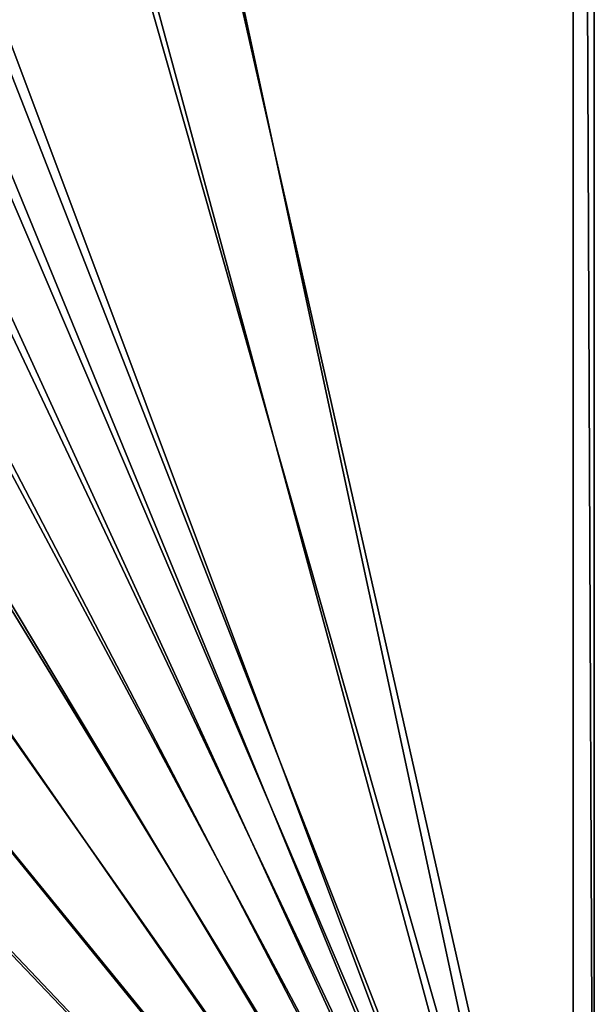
# Model space of a CAD drawing. Header units: metres. Extents: x 0 to 1400, y 0 to 700.
# Tile 28 of 40: x 1319 to 1400, y 79 to 218. Entities that reach past the tile are written whole.
import ezdxf

# ---------------------------------------------------------------- set-up
doc = ezdxf.new("R2010")
doc.units = ezdxf.units.M

msp = doc.modelspace()

# ---------------------------------------------------------------- linework, layer by layer
at = {"layer": 'None'}
for points in [[(1400, 700), (1320.77356, 350.000031), (1400, 0)], [(1397, 697, -40), (1400, 700, -40), (1400, 0, -40)], [(1400, 700), (1400, 0), (1400, 700, -40)], [(1400, 0), (1400, 0, -40), (1400, 700, -40)], [(1397, 3, -3), (1322.505493, 350.000031, -3), (1397, 697, -3)], [(1397, 697, -40), (1397, 3, -40), (1397, 697, -3)], [(1397, 3, -40), (1397, 3, -3), (1397, 697, -3)], [(1397, 3, -40), (1397, 697, -40), (1400, 0, -40)], [(1320.77356, 350.000031), (1319.30896, 283.60321), (1400, 0)], [(1321.041382, 283.573212, -3), (1322.505493, 350.000031, -3), (1397, 3, -3)], [(1318.455688, 283.687256, -3.340742), (1321.041382, 283.573212, -3), (1314.073364, 217.503326, -3.340743)], [(1321.041382, 283.573212, -3), (1316.651489, 217.275452, -3), (1314.073364, 217.503326, -3.340743)], [(1319.30896, 283.60321), (1316.723267, 283.717316, -0.340742), (1314.917969, 217.335556)], [(1400, 0), (1319.30896, 283.60321), (1314.917969, 217.335556)], [(1316.651489, 217.275452, -3), (1321.041382, 283.573212, -3), (1397, 3, -3)], [(1314.917969, 217.335556), (1313.020386, 203.671661), (1400, 0)], [(1314.718384, 203.351395, -3), (1316.651489, 217.275452, -3), (1397, 3, -3)], [(1313.020386, 203.671661), (1309.772949, 190.264648), (1400, 0)], [(1311.40918, 189.689056, -3), (1314.718384, 203.351395, -3), (1397, 3, -3)], [(1400, 0), (1309.772949, 190.264648), (1305.212891, 177.244965)], [(1397, 3, -3), (1306.762451, 176.42186, -3), (1311.40918, 189.689056, -3)], [(1305.212891, 177.244965), (1299.398315, 164.735367), (1400, 0)], [(1300.83667, 163.67424, -3), (1306.762451, 176.42186, -3), (1397, 3, -3)], [(1299.398315, 164.735367), (1292.405518, 152.84436), (1400, 0)], [(1293.710938, 151.556061, -3), (1300.83667, 163.67424, -3), (1397, 3, -3)], [(1400, 0), (1292.405518, 152.84436), (1284.326416, 141.661041)], [(1397, 3, -3), (1285.476074, 140.162231, -3), (1293.710938, 151.556061, -3)], [(1284.326416, 141.661041), (1275.257202, 131.265854), (1400, 0)], [(1276.232666, 129.569687, -3), (1285.476074, 140.162231, -3), (1397, 3, -3)], [(1275.257202, 131.265854), (1265.30127, 121.714279), (1400, 0)], [(1266.08606, 119.83873, -3), (1276.232666, 129.569687, -3), (1397, 3, -3)], [(1400, 0), (1265.30127, 121.714279), (1254.563599, 113.052971)], [(1397, 3, -3), (1255.141846, 111.013794, -3), (1266.08606, 119.83873, -3)], [(1254.563599, 113.052971), (1243.144287, 105.310074), (1400, 0)], [(1243.503662, 103.125969, -3), (1255.141846, 111.013794, -3), (1397, 3, -3)], [(1243.144287, 105.310074), (1231.141235, 98.504768), (1400, 0)], [(1231.270996, 96.195107, -3), (1243.503662, 103.125969, -3), (1397, 3, -3)], [(1400, 0), (1231.141235, 98.504768), (1218.648071, 92.649712)], [(1397, 3, -3), (1218.538574, 90.23188, -3), (1231.270996, 96.195107, -3)], [(1218.648071, 92.649712), (1205.750854, 87.747147), (1400, 0)], [(1205.394653, 85.239639, -3), (1218.538574, 90.23188, -3), (1397, 3, -3)], [(1205.750854, 87.747147), (1192.531494, 83.795578), (1400, 0)], [(1191.922119, 81.216911, -3), (1205.394653, 85.239639, -3), (1397, 3, -3)], [(1400, 0), (1192.531494, 83.795578), (1165.422852, 78.721283)], [(1397, 3, -3), (1164.296143, 76.055397, -3), (1191.922119, 81.216911, -3)]]:
    msp.add_3dface(points, dxfattribs=at)

doc.saveas('drawing.dxf')
